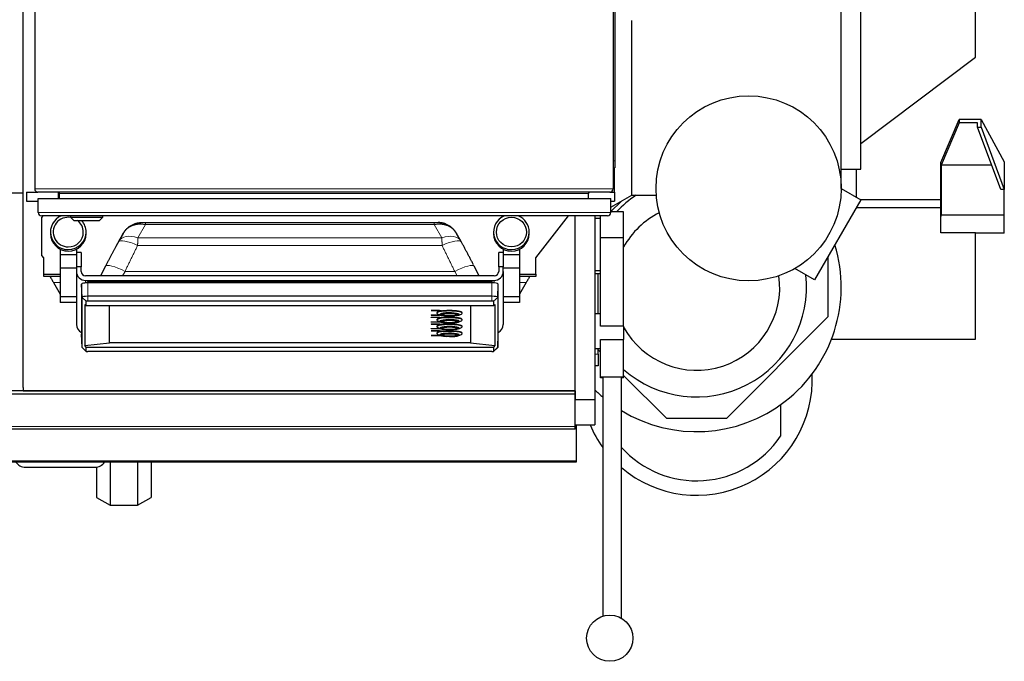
# Model space of a CAD drawing. Header units: inches. Extents: x 0 to 17820, y -10 to 12600.
# Tile 29 of 116: x 4655 to 5506, y 2388 to 2943. Entities that reach past the tile are written whole.
import ezdxf

# ---------------------------------------------------------------- set-up
doc = ezdxf.new("R2010")
doc.units = ezdxf.units.IN
doc.layers.add('1', color=7, linetype='Continuous', true_color=0xffffff)

msp = doc.modelspace()

# ---------------------------------------------------------------- linework, layer by layer
at = {"layer": '1', "color": 2, "linetype": 'Continuous', "lineweight": 25}
for p, q in [((4668.09, 3171.345), (4668.09, 2796.945)), ((5168.09, 3171.345), (5168.09, 2796.945)), ((5169.59, 3167.145), (5169.59, 2821.145)), ((4658.131, 2793.116), (4658.131, 3036.145)), ((5365.09, 2797.345), (5365.09, 2988.648)), ((5382.09, 2813.845), (5382.09, 2988.643)), ((5481.09, 2910.845), (5481.09, 2988.643)), ((5184.09, 2791.345), (5184.09, 2942.398)), ((5382.09, 2836.245), (5481.09, 2910.845)), ((5451.315, 2819.564), (5467.09, 2856.978)), ((5467.09, 2854.087), (5451.653, 2817.475)), ((5486.09, 2856.978), (5467.09, 2856.978)), ((5467.09, 2856.978), (5467.09, 2854.087)), ((5483.058, 2854.087), (5467.09, 2854.087)), ((5483.058, 2850.232), (5483.058, 2854.087)), ((5486.09, 2850.232), (5486.09, 2856.978)), ((5486.09, 2856.978), (5506.09, 2820.366)), ((5503.058, 2796.275), (5483.058, 2850.232)), ((5483.058, 2850.232), (5486.09, 2850.232)), ((5486.09, 2850.232), (5506.09, 2796.275)), ((5169.59, 2821.145), (5169.59, 2815.145)), ((5451.315, 2776.297), (5451.315, 2819.564)), ((5451.653, 2817.475), (5451.653, 2774.208)), ((5495.199, 2817.475), (5451.653, 2817.475)), ((5506.09, 2820.366), (5506.09, 2796.275)), ((5168.09, 2815.145), (5169.59, 2815.145)), ((5169.09, 2802.145), (5169.09, 2815.151)), ((5365.09, 2813.845), (5382.09, 2813.845)), ((5378.09, 2813.846), (5378.09, 2789.84)), ((5169.09, 2794.145), (5169.09, 2802.145)), ((4658.131, 2793.116), (4646.131, 2793.116)), ((4658.131, 2625.116), (4658.131, 2793.116)), ((4661.09, 2794.145), (4661.09, 2786.145)), ((4661.09, 2794.145), (4670.89, 2794.145)), ((5165.29, 2794.145), (4670.89, 2794.145)), ((4688.59, 2788.521), (4688.59, 2794.112)), ((4689.59, 2788.52), (4689.59, 2792.845)), ((5146.59, 2788.52), (5146.59, 2792.845)), ((5165.289, 2794.145), (5169.09, 2794.145)), ((5166.09, 2780.955), (5184.09, 2791.345)), ((5169.09, 2794.145), (5169.09, 2786.145)), ((5184.09, 2791.345), (5205.09, 2791.345)), ((5205.315, 2791.345), (5205.09, 2791.345)), ((5365.09, 2797.345), (5382.166, 2787.486)), ((5506.09, 2796.275), (5503.058, 2796.275)), ((5506.09, 2774.208), (5506.09, 2796.275)), ((4661.09, 2786.145), (4671.09, 2786.145)), ((4671.09, 2776.52), (4671.09, 2788.52)), ((4671.09, 2788.52), (5166.09, 2788.52)), ((5166.089, 2786.145), (5169.09, 2786.145)), ((5166.09, 2776.52), (5166.09, 2788.52)), ((5166.09, 2777.246), (5174.863, 2786.019)), ((5382.166, 2787.486), (5342.166, 2718.204)), ((5451.315, 2787.35), (5382.087, 2787.35)), ((5177.09, 2777.056), (5166.09, 2777.056)), ((5177.09, 2754.43), (5177.09, 2777.056)), ((5451.315, 2780.48), (5378.122, 2780.48)), ((5451.09, 2775.763), (5451.315, 2776.297)), ((5451.09, 2772.872), (5451.09, 2775.763)), ((4674.09, 2772.145), (4675.465, 2773.52)), ((5163.09, 2773.52), (4674.09, 2773.52)), ((4674.09, 2739.145), (4674.09, 2772.145)), ((4698.99, 2773.52), (4698.99, 2772.52)), ((4698.99, 2772.52), (4701.99, 2769.52)), ((4698.99, 2772.52), (4726.99, 2772.52)), ((4701.99, 2769.52), (4723.99, 2769.52)), ((4723.99, 2769.52), (4726.99, 2772.52)), ((4726.99, 2772.52), (4726.99, 2773.52)), ((4763.84, 2767.834), (5013.339, 2767.834)), ((5101.09, 2737.145), (5129.509, 2773.521)), ((5135.131, 2622.345), (5135.131, 2773.527)), ((5152.09, 2773.523), (5152.09, 2614.756)), ((5157.09, 2771.299), (5152.09, 2771.299)), ((5157.09, 2754.43), (5157.09, 2773.52)), ((5451.653, 2774.208), (5451.09, 2772.872)), ((5451.09, 2758.837), (5451.09, 2772.872)), ((5506.09, 2774.208), (5451.653, 2774.208)), ((5506.09, 2758.708), (5506.09, 2774.208)), ((4681.663, 2759.51), (4681.663, 2758.284)), ((4712.516, 2758.284), (4712.516, 2759.51)), ((4744.429, 2758.224), (4740.735, 2751.811)), ((5036.445, 2751.811), (5032.75, 2758.224)), ((5064.663, 2759.51), (5064.663, 2758.284)), ((5095.516, 2758.284), (5095.516, 2759.51)), ((5481.09, 2758.837), (5451.09, 2758.837)), ((5481.09, 2666.945), (5481.09, 2758.837)), ((5506.09, 2758.708), (5481.09, 2758.708)), ((4757.198, 2754.54), (4757.198, 2754.54)), ((5157.09, 2678.185), (5157.09, 2754.43)), ((5177.09, 2754.43), (5157.09, 2754.43)), ((5177.09, 2678.185), (5177.09, 2754.43)), ((4690.09, 2744.746), (4690.09, 2739.875)), ((4704.09, 2744.746), (4704.09, 2739.875)), ((4708.09, 2741.749), (4704.09, 2741.749)), ((4708.09, 2741.749), (4708.09, 2729.501)), ((5069.09, 2729.501), (5069.09, 2741.749)), ((5073.09, 2741.749), (5069.09, 2741.749)), ((5073.09, 2744.746), (5073.09, 2739.875)), ((5087.09, 2744.746), (5087.09, 2739.875)), ((4676.09, 2737.145), (4674.09, 2739.145)), ((4676.09, 2723.145), (4676.09, 2737.145)), ((4690.09, 2739.875), (4690.09, 2728.29)), ((4704.09, 2739.875), (4690.09, 2739.875)), ((4704.09, 2739.875), (4704.09, 2738.655)), ((4704.09, 2738.655), (4704.09, 2729.501)), ((5073.09, 2739.875), (5073.09, 2738.655)), ((5087.09, 2739.875), (5073.09, 2739.875)), ((5073.09, 2738.655), (5073.09, 2729.501)), ((5087.09, 2739.875), (5087.09, 2728.29)), ((5101.09, 2723.145), (5101.09, 2737.145)), ((5353.499, 2737.836), (5353.59, 2737.746)), ((5353.59, 2737.746), (5353.59, 2686.145)), ((4690.09, 2728.29), (4690.09, 2703.459)), ((4704.09, 2728.29), (4690.09, 2728.29)), ((4708.09, 2729.501), (4704.09, 2729.501)), ((4704.09, 2729.501), (4704.09, 2725.562)), ((4704.09, 2725.562), (4704.09, 2679.719)), ((4708.09, 2725.562), (4708.09, 2729.501)), ((4729.278, 2730.091), (4724.856, 2721.622)), ((5052.324, 2721.622), (5047.901, 2730.091)), ((5073.09, 2729.501), (5069.09, 2729.501)), ((5069.09, 2729.501), (5069.09, 2725.562)), ((5073.09, 2725.562), (5073.09, 2729.501)), ((5087.09, 2728.29), (5073.09, 2728.29)), ((5073.09, 2725.562), (5073.09, 2679.719)), ((5087.09, 2728.29), (5087.09, 2703.459)), ((5152.09, 2726.299), (5157.09, 2726.299)), ((5152.09, 2723.806), (5157.09, 2723.806)), ((5155.09, 2688.831), (5155.09, 2723.806)), ((5342.166, 2718.204), (5325.09, 2728.063)), ((4676.09, 2723.145), (4690.09, 2723.145)), ((4676.09, 2721.145), (4676.09, 2723.145)), ((4690.09, 2721.145), (4676.09, 2721.145)), ((4684.327, 2715.84), (4690.09, 2705.86)), ((5065.09, 2721.622), (4712.09, 2721.622)), ((4712.09, 2717.683), (5065.09, 2717.683)), ((5063.09, 2715.571), (4714.09, 2715.571)), ((4714.439, 2716.346), (4888.592, 2716.346)), ((4714.439, 2716.346), (4714.439, 2716.34)), ((4714.44, 2716.181), (4714.441, 2715.571)), ((4888.592, 2716.34), (4888.592, 2716.346)), ((5062.738, 2716.346), (5062.891, 2716.346)), ((5062.738, 2716.346), (5062.738, 2716.34)), ((5087.09, 2723.145), (5101.09, 2723.145)), ((5101.09, 2721.145), (5087.09, 2721.145)), ((5092.852, 2715.84), (5087.09, 2705.86)), ((5101.09, 2723.145), (5101.09, 2721.145)), ((4708.548, 2714.608), (4708.548, 2671.37)), ((4708.956, 2703.084), (4708.548, 2714.608)), ((5068.223, 2703.084), (5068.632, 2714.608)), ((5068.632, 2671.37), (5068.632, 2714.608)), ((4704.09, 2703.459), (4690.09, 2703.459)), ((4690.09, 2703.459), (4690.09, 2698.569)), ((4704.09, 2698.569), (4690.09, 2698.569)), ((4708.956, 2659.845), (4708.956, 2703.084)), ((4712.579, 2696.006), (4712.579, 2699.639)), ((5063.09, 2703.975), (4714.09, 2703.975)), ((5063.09, 2699.902), (4714.09, 2699.902)), ((5064.601, 2699.639), (5064.601, 2696.006)), ((5068.223, 2703.084), (5068.223, 2659.845)), ((5087.09, 2703.459), (5073.09, 2703.459)), ((5087.09, 2698.569), (5073.09, 2698.569)), ((5087.09, 2703.459), (5087.09, 2698.569)), ((4711.308, 2696.96), (4711.308, 2661.496)), ((4711.308, 2696.96), (4712.579, 2696.006)), ((4712.579, 2696.006), (5064.601, 2696.006)), ((4732.59, 2663.61), (4732.59, 2696.005)), ((5010.751, 2691.835), (5010.751, 2691.736)), ((5010.751, 2691.835), (5018.09, 2691.835)), ((5010.751, 2691.615), (5010.751, 2691.736)), ((5010.751, 2691.736), (5018.09, 2691.736)), ((5017.8, 2691.615), (5010.751, 2691.615)), ((5015.59, 2689.775), (5015.59, 2689.381)), ((5019.158, 2691.379), (5017.8, 2691.615)), ((5018.09, 2691.835), (5018.09, 2691.736)), ((5018.09, 2691.835), (5019.738, 2691.549)), ((5018.09, 2691.736), (5019.738, 2691.45)), ((5019.738, 2691.45), (5019.158, 2691.379)), ((5019.738, 2691.549), (5019.738, 2691.45)), ((5037.59, 2689.381), (5037.59, 2689.775)), ((5044.59, 2696.005), (5044.59, 2663.61)), ((5064.601, 2696.006), (5065.871, 2696.96)), ((5065.871, 2696.96), (5065.871, 2661.496)), ((5010.751, 2687.836), (5010.751, 2687.738)), ((5010.751, 2687.836), (5017.8, 2687.836)), ((5010.751, 2687.738), (5017.8, 2687.738)), ((5010.751, 2687.616), (5010.751, 2687.738)), ((5018.09, 2687.616), (5010.751, 2687.616)), ((5010.751, 2685.967), (5010.751, 2685.869)), ((5010.751, 2685.967), (5018.09, 2685.967)), ((5010.751, 2685.747), (5010.751, 2685.869)), ((5010.751, 2685.869), (5018.09, 2685.869)), ((5017.8, 2685.747), (5010.751, 2685.747)), ((5010.751, 2681.969), (5017.8, 2681.969)), ((5010.751, 2681.969), (5010.751, 2681.87)), ((5010.751, 2681.87), (5017.8, 2681.87)), ((5010.751, 2681.749), (5010.751, 2681.87)), ((5018.09, 2681.749), (5010.751, 2681.749)), ((5015.59, 2683.907), (5015.59, 2683.513)), ((5016.359, 2688.679), (5018.684, 2687.657)), ((5016.359, 2682.812), (5018.684, 2681.789)), ((5017.8, 2687.836), (5018.141, 2687.896)), ((5017.8, 2687.836), (5017.8, 2687.738)), ((5017.8, 2687.738), (5018.302, 2687.825)), ((5019.158, 2685.512), (5017.8, 2685.747)), ((5017.8, 2681.969), (5018.141, 2682.028)), ((5017.8, 2681.969), (5017.8, 2681.87)), ((5017.8, 2681.87), (5018.302, 2681.957)), ((5018.582, 2687.702), (5018.09, 2687.616)), ((5018.09, 2685.967), (5018.09, 2685.869)), ((5018.09, 2685.967), (5019.738, 2685.681)), ((5018.09, 2685.869), (5019.738, 2685.583)), ((5018.582, 2681.834), (5018.09, 2681.749)), ((5018.841, 2688.403), (5018.79, 2688.248)), ((5018.79, 2688.353), (5018.79, 2688.248)), ((5018.845, 2682.542), (5018.79, 2682.381)), ((5018.79, 2682.485), (5018.79, 2682.381)), ((5019.738, 2685.583), (5019.158, 2685.512)), ((5019.738, 2685.681), (5019.738, 2685.583)), ((5019.849, 2688.311), (5019.84, 2688.248)), ((5019.997, 2688.499), (5019.99, 2688.445)), ((5019.99, 2688.483), (5019.99, 2688.445)), ((5019.99, 2682.616), (5019.99, 2682.578)), ((5033.19, 2688.445), (5033.182, 2688.499)), ((5033.19, 2688.445), (5033.19, 2688.483)), ((5033.19, 2682.578), (5033.19, 2682.616)), ((5034.39, 2682.381), (5034.334, 2682.542)), ((5034.39, 2688.248), (5034.339, 2688.402)), ((5034.39, 2688.248), (5034.39, 2688.353)), ((5034.39, 2682.381), (5034.39, 2682.485)), ((5034.495, 2687.657), (5036.821, 2688.679)), ((5034.495, 2681.789), (5036.821, 2682.812)), ((5037.59, 2683.513), (5037.59, 2683.907)), ((5157.09, 2688.831), (5152.09, 2688.831)), ((5353.59, 2686.145), (5265.89, 2598.446)), ((5010.751, 2680.1), (5018.09, 2680.1)), ((5010.751, 2680.1), (5010.751, 2680.001)), ((5010.751, 2679.88), (5010.751, 2680.001)), ((5010.751, 2680.001), (5018.09, 2680.001)), ((5017.8, 2679.88), (5010.751, 2679.88)), ((5010.751, 2676.101), (5017.8, 2676.101)), ((5010.751, 2676.101), (5010.751, 2676.003)), ((5010.751, 2676.003), (5017.8, 2676.003)), ((5010.751, 2675.881), (5010.751, 2676.003)), ((5018.09, 2675.881), (5010.751, 2675.881)), ((5010.751, 2674.232), (5018.09, 2674.232)), ((5010.751, 2674.232), (5010.751, 2674.134)), ((5010.751, 2674.134), (5018.09, 2674.134)), ((5010.751, 2674.012), (5010.751, 2674.134)), ((5017.8, 2674.012), (5010.751, 2674.012)), ((5015.59, 2678.04), (5015.59, 2677.646)), ((5015.59, 2672.172), (5015.59, 2671.778)), ((5016.359, 2676.944), (5018.684, 2675.922)), ((5019.158, 2679.644), (5017.8, 2679.88)), ((5017.8, 2676.101), (5018.141, 2676.16)), ((5017.8, 2676.101), (5017.8, 2676.003)), ((5017.8, 2676.003), (5018.302, 2676.09)), ((5019.158, 2673.776), (5017.8, 2674.012)), ((5018.09, 2680.1), (5019.738, 2679.814)), ((5018.09, 2680.1), (5018.09, 2680.001)), ((5018.09, 2680.001), (5019.738, 2679.715)), ((5018.582, 2675.967), (5018.09, 2675.881)), ((5018.09, 2674.232), (5019.738, 2673.946)), ((5018.09, 2674.232), (5018.09, 2674.134)), ((5018.09, 2674.134), (5019.738, 2673.848)), ((5018.843, 2676.671), (5018.79, 2676.513)), ((5018.79, 2676.618), (5018.79, 2676.513)), ((5019.738, 2679.715), (5019.158, 2679.644)), ((5019.738, 2673.848), (5019.158, 2673.776)), ((5019.738, 2679.814), (5019.738, 2679.715)), ((5019.738, 2673.946), (5019.738, 2673.848)), ((5019.913, 2676.685), (5019.84, 2676.513)), ((5019.99, 2676.748), (5019.99, 2676.71)), ((5033.19, 2676.71), (5033.19, 2676.748)), ((5034.39, 2676.513), (5034.337, 2676.671)), ((5034.39, 2676.513), (5034.39, 2676.618)), ((5034.495, 2675.922), (5036.821, 2676.944)), ((5037.59, 2677.646), (5037.59, 2678.04)), ((5037.59, 2671.778), (5037.59, 2672.172)), ((5177.09, 2678.185), (5157.09, 2678.185)), ((5177.09, 2678.185), (5177.09, 2666.694)), ((4708.956, 2659.845), (4708.548, 2671.37)), ((5010.751, 2670.234), (5017.8, 2670.234)), ((5010.751, 2670.234), (5010.751, 2670.135)), ((5010.751, 2670.135), (5017.8, 2670.135)), ((5010.751, 2670.014), (5010.751, 2670.135)), ((5018.09, 2670.014), (5010.751, 2670.014)), ((5016.359, 2671.077), (5018.684, 2670.054)), ((5017.8, 2670.234), (5018.141, 2670.293)), ((5017.8, 2670.234), (5017.8, 2670.135)), ((5017.8, 2670.135), (5018.302, 2670.222)), ((5018.582, 2670.099), (5018.09, 2670.014)), ((5018.79, 2670.75), (5018.79, 2670.646)), ((5019.906, 2670.809), (5019.84, 2670.646)), ((5019.99, 2670.881), (5019.99, 2670.843)), ((5033.19, 2670.843), (5033.19, 2670.881)), ((5034.39, 2670.646), (5034.39, 2670.75)), ((5034.495, 2670.054), (5036.821, 2671.077)), ((5068.223, 2659.845), (5068.632, 2671.37)), ((5157.09, 2634.067), (5157.09, 2666.694)), ((5157.09, 2666.694), (5177.09, 2666.694)), ((5177.09, 2634.067), (5177.09, 2666.694)), ((5356.709, 2666.945), (5481.09, 2666.945)), ((4708.956, 2659.845), (4709.043, 2659.683)), ((4709.043, 2659.683), (4712.604, 2656.353)), ((4711.308, 2661.496), (4732.59, 2663.61)), ((4712.579, 2660.034), (4711.308, 2661.496)), ((4712.579, 2656.401), (4712.579, 2660.034)), ((4712.579, 2660.034), (5064.601, 2660.034)), ((5063.09, 2656.138), (4714.09, 2656.138)), ((5044.59, 2663.61), (4732.59, 2663.61)), ((5044.59, 2663.61), (5065.871, 2661.496)), ((5064.575, 2656.353), (5068.137, 2659.683)), ((5065.871, 2661.496), (5064.601, 2660.034)), ((5064.601, 2660.034), (5064.601, 2656.401)), ((5068.137, 2659.683), (5068.223, 2659.845)), ((5152.09, 2658.831), (5157.09, 2658.831)), ((5155.09, 2653.84), (5155.09, 2658.832)), ((5157.09, 2655.645), (5155.091, 2657.644)), ((5155.09, 2653.84), (5155.09, 2643.84)), ((5155.09, 2643.84), (5152.09, 2643.84)), ((5157.09, 2633.627), (5157.09, 2634.067)), ((5177.09, 2634.067), (5157.09, 2634.067)), ((5159.09, 2633.627), (5157.09, 2633.627)), ((5159.09, 2633.847), (5159.09, 2427.449)), ((5177.09, 2633.627), (5175.089, 2633.627)), ((5175.09, 2425.69), (5175.09, 2633.847)), ((5214.29, 2598.446), (5177.088, 2635.647)), ((5177.09, 2633.627), (5177.09, 2634.067)), ((4658.131, 2622.33), (4646.131, 2622.33)), ((4658.131, 2625.116), (4658.131, 2622.345)), ((4658.131, 2622.345), (5135.131, 2622.345)), ((4658.131, 2622.33), (4658.131, 2622.345)), ((5135.09, 2622.33), (4658.131, 2622.33)), ((5135.09, 2619.502), (5135.09, 2622.33)), ((5135.131, 2622.352), (5135.131, 2615.116)), ((5135.09, 2619.502), (4645.09, 2619.502)), ((5135.131, 2615.116), (5135.086, 2615.116)), ((5135.09, 2591.488), (5135.09, 2619.502)), ((5135.09, 2614.756), (5152.09, 2614.756)), ((5152.09, 2614.756), (5152.09, 2592.806)), ((5312.59, 2610.118), (5312.59, 2582.956)), ((5265.89, 2598.446), (5214.29, 2598.446)), ((5135.09, 2589.145), (4645.09, 2589.145)), ((5135.09, 2592.806), (5152.09, 2592.806)), ((5135.09, 2589.145), (5135.09, 2591.488)), ((5136.09, 2592.806), (5136.09, 2561.73)), ((5136.09, 2561.73), (5136.09, 2560.645)), ((5136.09, 2560.645), (4640.595, 2560.645)), ((4660.09, 2556.146), (4720.09, 2556.146)), ((4721.418, 2556.234), (4721.418, 2530.106)), ((4733.254, 2560.645), (4733.254, 2523.514)), ((4756.925, 2560.645), (4756.925, 2523.514)), ((4768.761, 2560.645), (4768.761, 2530.106)), ((4721.418, 2530.106), (4733.254, 2523.514)), ((4756.925, 2523.514), (4768.761, 2530.106)), ((4733.254, 2523.514), (4756.925, 2523.514))]:
    msp.add_line(p, q, dxfattribs=at)
at = {"layer": '1', "color": 110, "linetype": 'Continuous', "lineweight": 13}
for p, q in [((5168.09, 2821.145), (5169.59, 2821.145)), ((5168.089, 2802.145), (5169.09, 2802.145)), ((4668.09, 2796.945), (5168.09, 2796.945)), ((5146.59, 2792.845), (4689.59, 2792.845)), ((4671.09, 2776.52), (5166.09, 2776.52)), ((4763.84, 2766.07), (4757.198, 2754.54)), ((4763.84, 2766.07), (5013.339, 2766.07)), ((5019.981, 2754.54), (5013.339, 2766.07)), ((4757.198, 2754.54), (5019.981, 2754.54)), ((4757.015, 2747.889), (5020.164, 2747.889)), ((4746.12, 2725.57), (4744.059, 2721.622)), ((4746.12, 2725.57), (5031.06, 2725.57)), ((5033.121, 2721.622), (5031.06, 2725.57)), ((4684.327, 2715.84), (4690.09, 2715.84)), ((4712.09, 2717.683), (4712.09, 2715.506)), ((4714.09, 2703.975), (4714.09, 2715.571)), ((4714.44, 2716.181), (4888.592, 2716.181)), ((4888.592, 2716.181), (4888.592, 2716.333)), ((4888.592, 2715.571), (4888.592, 2716.181)), ((5062.737, 2716.181), (5062.736, 2715.571)), ((5063.09, 2703.975), (5063.09, 2715.571)), ((5065.09, 2717.683), (5065.09, 2715.506)), ((5092.852, 2715.84), (5087.09, 2715.84)), ((4712.579, 2699.639), (4708.956, 2703.084)), ((4714.09, 2699.902), (4714.09, 2703.975)), ((5063.09, 2699.902), (5063.09, 2703.975)), ((5064.601, 2699.639), (5068.223, 2703.084)), ((4712.579, 2656.401), (4708.956, 2659.845)), ((5064.601, 2656.401), (5068.223, 2659.845)), ((5152.09, 2653.84), (5155.09, 2653.84)), ((5135.09, 2591.488), (4645.09, 2591.488)), ((5136.09, 2561.73), (4640.595, 2561.73))]:
    msp.add_line(p, q, dxfattribs=at)
at = {"layer": '1', "color": 2, "linetype": 'Continuous', "lineweight": 25}
for centre, radius in [((5285.09, 2797.345), 80), ((5165.09, 2408.369), 20)]:
    msp.add_circle(centre, radius, dxfattribs=at)
for centre, radius, start, end in [((4670.89, 2796.945), 2.8, 180, 270), ((4688.29, 2792.845), 1.3, 0, 90), ((5147.89, 2792.845), 1.3, 90, 180), ((5165.29, 2796.945), 2.8, 270, 0), ((5240.09, 2711.945), 95, 123.3, 136.7325), ((4674.09, 2776.52), 3, 180, 270), ((5163.09, 2776.52), 3, 270, 0), ((5240.09, 2711.945), 71.906, 116.5725, 151.1775), ((5240.09, 2711.945), 125, 238.66875, 16.981875), ((5240.09, 2711.945), 95, 228.459375, 6.4575), ((5240.09, 2711.945), 71.906, 208.8225, 7.846875), ((5240.09, 2631.946), 100.045, 229.483125, 2.806875), ((5240.09, 2711.945), 125, 225.253125, 229.6125), ((5240.09, 2631.946), 100.045, 203.034375, 215.94375), ((5240.09, 2631.946), 87.5, 222.026176, 325.952268), ((4660.09, 2566.146), 10, 213.374531, 270), ((4720.09, 2566.146), 10, 270, 326.625469)]:
    msp.add_arc(centre, radius, start, end, dxfattribs=at)
for centre, major_axis, ratio, start_param, end_param in [((4697.09, 2759.51), (15.427, 0), 0.9848078, 1.9678151, 4.712389), ((4697.09, 2759.51), (13, 0), 0.9848078, 1.3921182, 4.712389), ((4697.09, 2759.51), (13, 0), 0.9848078, 0, 0.912829), ((4697.09, 2759.51), (15.427, 0), 0.9848078, 0, 0.7194247), ((5080.09, 2759.51), (15.427, 0), 0.9848078, 1.9678151, 4.712389), ((5080.09, 2759.51), (15.427, 0), 0.9848078, 0, 1.1737776), ((4697.09, 2758.284), (15.427, 0), 0.9848078, 3.1415927, 4.712389), ((4697.09, 2759.51), (13, 0), 0.9848078, 4.712389, 6.2831853), ((4697.09, 2759.51), (15.427, 0), 0.9848078, 4.712389, 6.2831853), ((4697.09, 2758.284), (15.427, 0), 0.9848078, 4.712389, 6.2831853), ((5080.09, 2758.284), (15.427, 0), 0.9848078, 3.1415927, 4.712389), ((5080.09, 2759.51), (15.427, 0), 0.9848078, 4.712389, 6.2831853), ((5080.09, 2758.284), (15.427, 0), 0.9848078, 4.712389, 6.2831853), ((4757.015, 2741.994), (-16.783, 8.906), 0.2769868, 6.2831677, 6.3653224), ((4712.09, 2725.562), (-8, 0), 0.9848078, 0, 1.5707963), ((4712.09, 2725.562), (4, 0), 0.9848078, 3.1415927, 4.712389), ((5065.09, 2725.562), (4, 0), 0.9848078, 4.712389, 6.2831853), ((5065.09, 2725.562), (-8, 0), 0.9848078, 1.5707963, 3.1415927), ((4714.09, 2714.608), (5.542, 0), 0.1736482, 1.5707963, 3.1415927), ((4714.439, 2715.392), (0, 0.95), 0.0015867, 5.6941774, 6.3371701), ((5062.738, 2715.392), (0, 0.95), 0.0014385, 6.2292006, 6.8721934), ((5063.09, 2714.608), (5.542, 0), 0.1736482, 0, 1.5707963), ((4714.09, 2703.084), (-5.133, 0), 0.1736482, 4.712389, 6.2831853), ((4714.09, 2699.639), (-1.511, 0), 0.1736482, 4.712389, 6.2831853), ((5063.09, 2703.084), (-5.133, 0), 0.1736482, 3.1415927, 4.712389), ((5063.09, 2699.639), (-1.511, 0), 0.1736482, 3.1415927, 4.712389), ((5026.59, 2689.775), (-11, 0), 0.1736482, 4.712389, 6.2831853), ((5026.59, 2689.381), (-11, 0), 0.1736482, 2.7654851, 6.2831853), ((5026.59, 2689.381), (-11, 0), 0.1736482, 0, 0.3761075), ((5026.59, 2688.199), (-8.5, 0), 0.1736482, 1.5707963, 6.2831853), ((5026.59, 2688.199), (-7.85, 0), 0.1736482, 3.1415927, 6.2831853), ((5026.59, 2689.775), (-11, 0), 0.1736482, 3.1415927, 4.712389), ((5026.59, 2683.907), (-11, 0), 0.1736482, 4.712389, 6.2831853), ((5026.59, 2683.513), (-11, 0), 0.1736482, 2.7654851, 6.2831853), ((5026.59, 2683.513), (-11, 0), 0.1736482, 0, 0.3761075), ((5026.59, 2688.199), (-8.5, 0), 0.1736482, 0, 1.239162), ((5026.59, 2682.332), (-8.5, 0), 0.1736482, 1.5707963, 6.2831853), ((5026.59, 2682.332), (-8.5, 0), 0.1736482, 0, 1.239162), ((5026.59, 2682.332), (-7.85, 0), 0.1736482, 3.1415927, 6.2831853), ((5026.59, 2688.199), (-7.75, 0), 0.1736482, 0.1266455, 0.55724), ((5026.59, 2682.332), (-7.75, 0), 0.1736482, 0.1266455, 0.55724), ((5026.59, 2688.199), (-6.8, 0), 0.1736482, 5.8506273, 6.2831853), ((5026.59, 2688.199), (-6.8, 0), 0.1736482, 0, 1.5707963), ((5026.59, 2682.332), (-6.8, 0), 0.1736482, 5.8506273, 6.2831853), ((5026.59, 2682.332), (-6.8, 0), 0.1736482, 0, 1.5707963), ((5026.59, 2688.248), (-6.75, 0), 0.1736482, 0, 0.9411034), ((5026.59, 2682.381), (-6.75, 0), 0.1736482, 0, 0.946503), ((5026.59, 2688.199), (-6.8, 0), 0.1736482, 1.5707963, 3.8473711), ((5026.59, 2683.907), (-11, 0), 0.1736482, 3.1415927, 4.712389), ((5026.59, 2682.332), (-6.8, 0), 0.1736482, 1.5707963, 3.8473711), ((5026.59, 2682.381), (-6.75, 0), 0.1736482, 2.1949915, 3.1415927), ((5026.59, 2688.248), (-6.75, 0), 0.1736482, 2.2004893, 3.194607), ((5026.59, 2688.199), (-7.75, 0), 0.1736482, 2.5169066, 3.0459704), ((5026.59, 2682.332), (-7.75, 0), 0.1736482, 2.5169066, 3.0459704), ((4712.09, 2679.719), (-8, 0), 0.9848078, 0, 1.1121238), ((5026.59, 2678.04), (-11, 0), 0.1736482, 4.712389, 6.2831853), ((5026.59, 2677.646), (-11, 0), 0.1736482, 2.7654851, 6.2831853), ((5026.59, 2677.646), (-11, 0), 0.1736482, 0, 0.3761075), ((5026.59, 2672.172), (-11, 0), 0.1736482, 4.712389, 6.2831853), ((5026.59, 2671.778), (-11, 0), 0.1736482, 2.7654851, 6.2831853), ((5026.59, 2676.464), (-7.85, 0), 0.1736482, 2.4928538, 6.2831853), ((5026.59, 2676.464), (-7.85, 0), 0.1736482, 0, 0.8520588), ((5026.59, 2676.464), (-7.75, 0), 0.1736482, 2.5169066, 6.2831853), ((5026.59, 2676.464), (-7.75, 0), 0.1736482, 0, 0.55724), ((5026.59, 2676.464), (-6.8, 0), 0.1736482, 5.8506273, 6.2831853), ((5026.59, 2676.464), (-6.8, 0), 0.1736482, 0, 1.5707963), ((5026.59, 2676.513), (-6.75, 0), 0.1736482, 0, 0.9016371), ((5026.59, 2678.04), (-11, 0), 0.1736482, 3.1415927, 4.712389), ((5026.59, 2676.464), (-6.8, 0), 0.1736482, 1.5707963, 3.8473711), ((5026.59, 2672.172), (-11, 0), 0.1736482, 3.1415927, 4.712389), ((5026.59, 2676.513), (-6.75, 0), 0.1736482, 2.2401519, 3.2886585), ((5065.09, 2679.719), (-8, 0), 0.9848078, 2.0294689, 3.1415927), ((5026.59, 2671.778), (-11, 0), 0.1736482, 0, 0.3761075), ((5026.59, 2670.596), (-8.5, 0), 0.1736482, 1.5707963, 6.2831853), ((5026.59, 2670.596), (-8.5, 0), 0.1736482, 0, 1.239162), ((5026.59, 2670.596), (-7.85, 0), 0.1736482, 3.1415927, 6.2831853), ((5026.59, 2670.596), (-7.75, 0), 0.1736482, 0.1266455, 0.55724), ((5026.59, 2670.596), (-6.8, 0), 0.1736482, 5.8506273, 6.2831853), ((5026.59, 2670.596), (-6.8, 0), 0.1736482, 0, 1.5707963), ((5026.59, 2670.646), (-6.75, 0), 0.1736482, 0, 0.9637817), ((5026.59, 2670.596), (-6.8, 0), 0.1736482, 1.5707963, 3.8473711), ((5026.59, 2670.646), (-6.75, 0), 0.1736482, 2.1777128, 3.2815899), ((5026.59, 2670.596), (-7.75, 0), 0.1736482, 2.5169066, 3.0459704), ((4714.09, 2656.401), (-1.511, 0), 0.1736482, 0, 1.5707963), ((5063.09, 2656.401), (-1.511, 0), 0.1736482, 1.5707963, 3.1415927), ((5167.09, 2633.847), (8, 0), 0.0244322, 1.5707963, 3.1415927), ((5167.09, 2633.847), (8, 0), 0.0244322, 0, 1.5707963)]:
    msp.add_ellipse(centre, major_axis=major_axis, ratio=ratio, start_param=start_param, end_param=end_param, dxfattribs=at)
at = {"layer": '1', "color": 110, "linetype": 'Continuous', "lineweight": 13}
for centre, major_axis, ratio, start_param, end_param in [((4760.317, 2762.81), (0.137, -4.998), 0.2797608, 3.0438576, 3.9318297), ((5016.863, 2762.81), (0.137, 4.998), 0.2797608, 5.4929483, 6.3809204), ((4757.015, 2741.994), (-16.783, 8.906), 0.2769868, 4.858329, 6.2831677), ((4757.198, 2742.327), (-16.464, 9.484), 0.5880793, 5.039006, 6.2865492), ((5019.981, 2742.327), (16.464, 9.484), 0.5880768, 6.2802829, 7.5273654), ((5020.164, 2741.994), (16.783, 8.906), 0.2769857, 0.0006299, 1.424856), ((4746.12, 2721.296), (-16.842, 8.795), 0.2004895, 4.8167068, 6.2831742), ((5031.06, 2721.296), (16.842, 8.795), 0.2004895, 0.0000111, 1.4664785)]:
    msp.add_ellipse(centre, major_axis=major_axis, ratio=ratio, start_param=start_param, end_param=end_param, dxfattribs=at)
at = {"layer": '1', "color": 2, "linetype": 'Continuous', "lineweight": 25}
for centre, major_axis, ratio in [((5080.09, 2759.51), (13, 0), 0.9848078), ((5026.59, 2688.15), (-6.3, 0), 0.1736482), ((5026.59, 2682.282), (-6.3, 0), 0.1736482), ((5026.59, 2676.464), (-8.5, 0), 0.1736482), ((5026.59, 2676.415), (-6.3, 0), 0.1736482), ((5026.59, 2670.547), (-6.3, 0), 0.1736482)]:
    msp.add_ellipse(centre, major_axis=major_axis, ratio=ratio, dxfattribs=at)
for points, knots in [([(4743.659, 2756.706), (4743.662, 2756.712), (4743.665, 2756.718), (4743.669, 2756.727), (4743.67, 2756.73), (4743.673, 2756.737), (4743.681, 2756.752), (4743.7, 2756.792), (4743.741, 2756.879), (4743.777, 2756.954), (4743.85, 2757.102), (4743.899, 2757.2), (4744.049, 2757.494), (4744.152, 2757.688), (4744.365, 2758.072), (4744.474, 2758.262), (4744.699, 2758.639), (4744.814, 2758.826), (4745.052, 2759.195), (4745.173, 2759.377), (4745.422, 2759.738), (4745.55, 2759.916), (4745.94, 2760.443), (4746.481, 2761.126), (4747.358, 2762.091), (4747.986, 2762.695), (4748.474, 2763.134), (4748.639, 2763.277), (4748.891, 2763.489), (4748.976, 2763.558), (4749.146, 2763.696), (4749.231, 2763.764), (4749.662, 2764.101), (4750.367, 2764.615), (4751.105, 2765.077), (4751.858, 2765.514), (4752.243, 2765.72), (4753.029, 2766.105), (4753.481, 2766.308), (4753.943, 2766.492), (4754.046, 2766.533), (4754.098, 2766.553), (4754.253, 2766.613), (4754.357, 2766.652), (4754.669, 2766.765), (4754.878, 2766.837), (4755.508, 2767.041), (4756.356, 2767.281), (4757.219, 2767.461), (4758.09, 2767.609), (4758.53, 2767.667), (4759.417, 2767.752), (4759.865, 2767.779), (4760.317, 2767.788)], [0, 0, 0, 0, 0.0009766, 0.0009766, 0.0014648, 0.0014648, 0.0019531, 0.0039062, 0.0078125, 0.015625, 0.015625, 0.03125, 0.03125, 0.0625, 0.0625, 0.09375, 0.09375, 0.125, 0.125, 0.15625, 0.15625, 0.1875, 0.1875, 0.25, 0.3125, 0.375, 0.375, 0.40625, 0.40625, 0.421875, 0.421875, 0.4375, 0.4375, 0.5, 0.5625, 0.5625, 0.625, 0.625, 0.6875, 0.6953125, 0.6953125, 0.703125, 0.703125, 0.71875, 0.71875, 0.75, 0.75, 0.8125, 0.875, 0.875, 0.9375, 0.9375, 1, 1, 1, 1]), ([(4759.227, 2766.3), (4758.788, 2766.309), (4758.355, 2766.301), (4757.497, 2766.257), (4757.073, 2766.22), (4756.235, 2766.117), (4755.406, 2765.985), (4754.595, 2765.795), (4753.994, 2765.631), (4753.795, 2765.573), (4753.498, 2765.48), (4753.4, 2765.448), (4753.252, 2765.399), (4753.203, 2765.383), (4753.105, 2765.349), (4752.666, 2765.196), (4752.238, 2765.027), (4751.496, 2764.701), (4751.133, 2764.526), (4750.425, 2764.151), (4749.735, 2763.752), (4749.078, 2763.305), (4748.679, 2763.011), (4748.599, 2762.951), (4748.441, 2762.83), (4748.363, 2762.769), (4748.13, 2762.584), (4747.977, 2762.457), (4747.528, 2762.071), (4746.952, 2761.537), (4746.154, 2760.679), (4745.666, 2760.07), (4745.316, 2759.598), (4745.202, 2759.439), (4744.981, 2759.115), (4744.873, 2758.951), (4744.663, 2758.62), (4744.561, 2758.452), (4744.451, 2758.263), (4744.44, 2758.244), (4744.429, 2758.224)], [0, 0, 0, 0, 0.0686978, 0.0686978, 0.1373957, 0.1373957, 0.2060935, 0.2747913, 0.2747913, 0.3091402, 0.3091402, 0.3263147, 0.3263147, 0.3349019, 0.3349019, 0.3434892, 0.412187, 0.412187, 0.4808848, 0.4808848, 0.5495827, 0.6182805, 0.6182805, 0.635455, 0.635455, 0.6526294, 0.6526294, 0.6869783, 0.6869783, 0.7556762, 0.824374, 0.8930718, 0.8930718, 0.9274207, 0.9274207, 0.9617697, 0.9617697, 0.9961186, 0.9961186, 1, 1, 1, 1]), ([(4760.317, 2767.788), (4760.604, 2767.796), (4760.894, 2767.803), (4761.475, 2767.815), (4761.767, 2767.819), (4762.355, 2767.827), (4762.65, 2767.83), (4763.095, 2767.832), (4763.317, 2767.833), (4763.578, 2767.834), (4763.709, 2767.834), (4763.775, 2767.834), (4763.807, 2767.834), (4763.824, 2767.834), (4763.832, 2767.834), (4763.835, 2767.834), (4763.838, 2767.834), (4763.839, 2767.834), (4763.84, 2767.834)], [0, 0, 0, 0, 0.25, 0.25, 0.5, 0.5, 0.75, 0.75, 0.875, 0.9375, 0.96875, 0.984375, 0.9921875, 0.9960938, 0.9980469, 0.9990234, 0.9990234, 1, 1, 1, 1]), ([(5013.339, 2767.834), (5013.34, 2767.834), (5013.342, 2767.834), (5013.344, 2767.834), (5013.347, 2767.834), (5013.356, 2767.834), (5013.372, 2767.834), (5013.405, 2767.834), (5013.47, 2767.834), (5013.601, 2767.834), (5013.862, 2767.833), (5014.085, 2767.832), (5014.53, 2767.83), (5014.825, 2767.827), (5015.412, 2767.819), (5015.704, 2767.815), (5016.286, 2767.803), (5016.575, 2767.796), (5016.863, 2767.788)], [0, 0, 0, 0, 0.0009766, 0.0009766, 0.0019531, 0.0039062, 0.0078125, 0.015625, 0.03125, 0.0625, 0.125, 0.25, 0.25, 0.5, 0.5, 0.75, 0.75, 1, 1, 1, 1]), ([(5033.521, 2756.706), (5033.518, 2756.712), (5033.515, 2756.718), (5033.511, 2756.727), (5033.509, 2756.73), (5033.506, 2756.737), (5033.499, 2756.752), (5033.48, 2756.792), (5033.438, 2756.879), (5033.402, 2756.954), (5033.33, 2757.102), (5033.28, 2757.2), (5033.13, 2757.494), (5033.027, 2757.688), (5032.815, 2758.072), (5032.705, 2758.262), (5032.48, 2758.639), (5032.365, 2758.826), (5032.128, 2759.195), (5032.006, 2759.377), (5031.757, 2759.738), (5031.63, 2759.916), (5031.24, 2760.443), (5030.698, 2761.126), (5029.821, 2762.091), (5029.193, 2762.695), (5028.706, 2763.134), (5028.541, 2763.277), (5028.288, 2763.489), (5028.204, 2763.558), (5028.034, 2763.696), (5027.948, 2763.764), (5027.517, 2764.101), (5026.812, 2764.615), (5026.075, 2765.077), (5025.321, 2765.514), (5024.936, 2765.72), (5024.15, 2766.105), (5023.699, 2766.308), (5023.236, 2766.492), (5023.133, 2766.533), (5023.081, 2766.553), (5022.926, 2766.613), (5022.822, 2766.652), (5022.51, 2766.765), (5022.301, 2766.837), (5021.671, 2767.041), (5020.824, 2767.281), (5019.96, 2767.461), (5019.089, 2767.609), (5018.65, 2767.667), (5017.762, 2767.752), (5017.315, 2767.779), (5016.863, 2767.788)], [0, 0, 0, 0, 0.0009766, 0.0009766, 0.0014648, 0.0014648, 0.0019531, 0.0039063, 0.0078125, 0.015625, 0.015625, 0.03125, 0.03125, 0.0625, 0.0625, 0.09375, 0.09375, 0.125, 0.125, 0.15625, 0.15625, 0.1875, 0.1875, 0.25, 0.3125, 0.375, 0.375, 0.40625, 0.40625, 0.421875, 0.421875, 0.4375, 0.4375, 0.5, 0.5625, 0.5625, 0.625, 0.625, 0.6875, 0.6953125, 0.6953125, 0.703125, 0.703125, 0.71875, 0.71875, 0.75, 0.75, 0.8125, 0.875, 0.875, 0.9375, 0.9375, 1, 1, 1, 1]), ([(5032.75, 2758.224), (5032.739, 2758.244), (5032.728, 2758.263), (5032.618, 2758.452), (5032.516, 2758.62), (5032.307, 2758.951), (5032.199, 2759.115), (5031.977, 2759.439), (5031.863, 2759.598), (5031.514, 2760.07), (5031.026, 2760.679), (5030.228, 2761.537), (5029.651, 2762.071), (5029.202, 2762.457), (5029.05, 2762.584), (5028.816, 2762.769), (5028.738, 2762.83), (5028.58, 2762.951), (5028.501, 2763.011), (5028.101, 2763.305), (5027.445, 2763.752), (5026.754, 2764.151), (5026.046, 2764.526), (5025.684, 2764.701), (5024.941, 2765.027), (5024.513, 2765.196), (5024.074, 2765.349), (5023.976, 2765.383), (5023.927, 2765.399), (5023.78, 2765.448), (5023.681, 2765.48), (5023.384, 2765.573), (5023.185, 2765.631), (5022.584, 2765.795), (5021.774, 2765.985), (5020.945, 2766.117), (5020.106, 2766.22), (5019.682, 2766.257), (5018.825, 2766.301), (5018.391, 2766.309), (5017.953, 2766.3)], [0, 0, 0, 0, 0.0038814, 0.0038814, 0.0382303, 0.0382303, 0.0725793, 0.0725793, 0.1069282, 0.1069282, 0.175626, 0.2443238, 0.3130217, 0.3130217, 0.3473706, 0.3473706, 0.364545, 0.364545, 0.3817195, 0.3817195, 0.4504173, 0.5191152, 0.5191152, 0.587813, 0.587813, 0.6565108, 0.6650981, 0.6650981, 0.6736853, 0.6736853, 0.6908598, 0.6908598, 0.7252087, 0.7252087, 0.7939065, 0.8626043, 0.8626043, 0.9313022, 0.9313022, 1, 1, 1, 1]), ([(4681.273, 2721.131), (4681.285, 2721.109), (4681.298, 2721.086), (4681.815, 2720.191), (4682.319, 2719.319), (4683.324, 2717.578), (4683.826, 2716.708), (4684.327, 2715.84)], [0, 0, 0, 0, 0.01262, 0.01262, 0.50631, 0.50631, 1, 1, 1, 1]), ([(4714.439, 2716.333), (4714.392, 2716.334), (4714.321, 2716.333), (4714.238, 2716.33), (4714.191, 2716.325), (4714.119, 2716.31), (4714.023, 2716.273), (4713.881, 2716.196), (4713.802, 2716.135), (4713.761, 2716.096)], [0, 0, 0, 0, 0.1872585, 0.2796705, 0.3314961, 0.3727472, 0.5700736, 0.7487182, 1, 1, 1, 1]), ([(4713.767, 2716.101), (4713.794, 2716.123), (4713.926, 2716.163), (4714.179, 2716.181), (4714.44, 2716.181)], [0, 0, 0, 0, 0.3943753, 1, 1, 1, 1]), ([(4888.592, 2716.333), (4884.85, 2716.333), (4878.552, 2716.333), (4869.672, 2716.333), (4861.952, 2716.333), (4854.206, 2716.333), (4846.46, 2716.333), (4829.123, 2716.333), (4798.876, 2716.333), (4769.183, 2716.333), (4749.633, 2716.333), (4743.547, 2716.333), (4737.463, 2716.333), (4731.52, 2716.333), (4723.846, 2716.333), (4718.198, 2716.333), (4714.439, 2716.333)], [0, 0, 0, 0, 0.0644625, 0.1084891, 0.1529682, 0.1974473, 0.2419264, 0.2864055, 0.4960928, 0.7629677, 0.7979157, 0.8328636, 0.8678116, 0.9027123, 0.9352491, 1, 1, 1, 1]), ([(5062.738, 2716.333), (5058.996, 2716.333), (5052.698, 2716.333), (5043.818, 2716.333), (5036.099, 2716.333), (5028.353, 2716.333), (5020.607, 2716.333), (5003.271, 2716.333), (4973.025, 2716.333), (4943.333, 2716.333), (4923.784, 2716.333), (4917.698, 2716.333), (4911.614, 2716.333), (4905.671, 2716.333), (4897.998, 2716.333), (4892.35, 2716.333), (4888.592, 2716.333)], [0, 0, 0, 0, 0.0644636, 0.1084903, 0.1529695, 0.1974487, 0.2419279, 0.2864071, 0.4960946, 0.7629694, 0.7979172, 0.8328651, 0.867813, 0.9027137, 0.9352503, 1, 1, 1, 1]), ([(5062.737, 2716.181), (5062.999, 2716.181), (5063.249, 2716.163), (5063.381, 2716.124), (5063.409, 2716.103)], [0, 0, 0, 0, 0.6115391, 1, 1, 1, 1]), ([(5063.418, 2716.096), (5063.38, 2716.132), (5063.308, 2716.189), (5063.185, 2716.261), (5063.078, 2716.307), (5062.982, 2716.328), (5062.874, 2716.332), (5062.794, 2716.334), (5062.738, 2716.333)], [0, 0, 0, 0, 0.2176736, 0.3812505, 0.5658644, 0.6776692, 0.7781885, 1, 1, 1, 1]), ([(5095.907, 2721.131), (5095.894, 2721.109), (5095.881, 2721.086), (5095.364, 2720.191), (5094.861, 2719.319), (5093.855, 2717.578), (5093.353, 2716.708), (5092.852, 2715.84)], [0, 0, 0, 0, 0.01262, 0.01262, 0.50631, 0.50631, 1, 1, 1, 1])]:
    msp.add_open_spline(points, degree=3, knots=knots, dxfattribs=at)
at = {"layer": '1', "color": 110, "linetype": 'Continuous', "lineweight": 13}
for points, knots in [([(4763.84, 2766.07), (4763.446, 2766.101), (4762.664, 2766.156), (4761.89, 2766.201), (4761.121, 2766.239), (4760.739, 2766.256), (4759.979, 2766.282), (4759.602, 2766.293), (4759.227, 2766.3)], [0, 0, 0, 0, 0.25, 0.5, 0.5, 0.75, 0.75, 1, 1, 1, 1]), ([(5017.953, 2766.3), (5017.578, 2766.293), (5017.2, 2766.282), (5016.441, 2766.256), (5016.059, 2766.239), (5015.29, 2766.201), (5014.516, 2766.156), (5013.733, 2766.101), (5013.339, 2766.07)], [0, 0, 0, 0, 0.25, 0.25, 0.5, 0.5, 0.75, 1, 1, 1, 1]), ([(4757.198, 2754.54), (4757.198, 2754.509), (4757.197, 2754.479), (4757.196, 2754.417), (4757.194, 2754.325), (4757.188, 2754.107), (4757.181, 2753.793), (4757.174, 2753.536), (4757.167, 2753.277), (4757.163, 2753.147), (4757.144, 2752.489), (4757.127, 2751.947), (4757.106, 2751.25), (4757.101, 2751.11), (4757.092, 2750.827), (4757.088, 2750.685), (4757.075, 2750.256), (4757.058, 2749.678), (4757.042, 2749.089), (4757.031, 2748.642), (4757.026, 2748.418), (4757.02, 2748.154), (4757.018, 2748.04), (4757.017, 2747.965), (4757.016, 2747.927), (4757.015, 2747.889)], [0, 0, 0, 0, 0.015625, 0.015625, 0.03125, 0.0625, 0.125, 0.1875, 0.1875, 0.25, 0.25, 0.5, 0.5, 0.5625, 0.5625, 0.625, 0.625, 0.75, 0.875, 0.875, 0.9375, 0.96875, 0.984375, 0.984375, 1, 1, 1, 1]), ([(5020.164, 2747.889), (5020.164, 2747.898), (5020.164, 2747.908), (5020.163, 2747.927), (5020.163, 2747.955), (5020.162, 2748.021), (5020.159, 2748.154), (5020.154, 2748.418), (5020.148, 2748.642), (5020.137, 2749.089), (5020.122, 2749.678), (5020.104, 2750.256), (5020.091, 2750.685), (5020.087, 2750.827), (5020.078, 2751.11), (5020.074, 2751.25), (5020.052, 2751.947), (5020.035, 2752.489), (5020.016, 2753.147), (5020.013, 2753.277), (5020.006, 2753.536), (5019.999, 2753.793), (5019.991, 2754.107), (5019.986, 2754.325), (5019.983, 2754.432), (5019.982, 2754.486), (5019.982, 2754.509), (5019.981, 2754.525), (5019.981, 2754.532), (5019.981, 2754.54)], [0, 0, 0, 0, 0.0039062, 0.0039062, 0.0078125, 0.015625, 0.03125, 0.0625, 0.125, 0.125, 0.25, 0.375, 0.375, 0.4375, 0.4375, 0.5, 0.5, 0.75, 0.75, 0.8125, 0.8125, 0.875, 0.9375, 0.96875, 0.984375, 0.9921875, 0.9960937, 0.9960937, 1, 1, 1, 1]), ([(4757.015, 2747.889), (4756.789, 2747.429), (4756.563, 2746.97), (4756.111, 2746.049), (4755.884, 2745.589), (4755.205, 2744.206), (4754.752, 2743.283), (4753.846, 2741.434), (4753.392, 2740.508), (4752.712, 2739.116), (4752.485, 2738.652), (4752.031, 2737.723), (4751.577, 2736.794), (4751.123, 2735.863), (4750.669, 2734.932), (4750.441, 2734.465), (4749.76, 2733.066), (4749.305, 2732.132), (4748.395, 2730.261), (4747.94, 2729.325), (4747.258, 2727.918), (4747.03, 2727.449), (4746.575, 2726.51), (4746.347, 2726.04), (4746.12, 2725.57)], [0, 0, 0, 0, 0.0625, 0.0625, 0.125, 0.125, 0.25, 0.25, 0.375, 0.375, 0.4375, 0.4375, 0.5, 0.5625, 0.5625, 0.625, 0.625, 0.75, 0.75, 0.875, 0.875, 0.9375, 0.9375, 1, 1, 1, 1]), ([(5031.06, 2725.57), (5030.832, 2726.04), (5030.604, 2726.51), (5030.149, 2727.449), (5029.921, 2727.918), (5029.239, 2729.325), (5028.784, 2730.261), (5027.874, 2732.132), (5027.42, 2733.066), (5026.738, 2734.465), (5026.511, 2734.932), (5026.056, 2735.863), (5025.602, 2736.794), (5025.148, 2737.724), (5024.694, 2738.652), (5024.467, 2739.116), (5023.787, 2740.508), (5023.334, 2741.434), (5022.427, 2743.283), (5021.974, 2744.206), (5021.295, 2745.589), (5021.069, 2746.049), (5020.616, 2746.97), (5020.39, 2747.429), (5020.164, 2747.889)], [0, 0, 0, 0, 0.0625, 0.0625, 0.125, 0.125, 0.25, 0.25, 0.375, 0.375, 0.4375, 0.4375, 0.5, 0.5625, 0.5625, 0.625, 0.625, 0.75, 0.75, 0.875, 0.875, 0.9375, 0.9375, 1, 1, 1, 1])]:
    msp.add_open_spline(points, degree=3, knots=knots, dxfattribs=at)
for points in [[(4763.84, 2767.834), (4763.84, 2767.878), (4763.84, 2767.831), (4763.84, 2767.443), (4763.84, 2766.83), (4763.84, 2766.329), (4763.84, 2766.07)], [(5013.339, 2766.07), (5013.339, 2766.329), (5013.339, 2766.83), (5013.339, 2767.443), (5013.339, 2767.831), (5013.339, 2767.878), (5013.339, 2767.834)], [(4888.592, 2716.181), (4946.639, 2716.181), (5004.687, 2716.181), (5062.737, 2716.181)]]:
    msp.add_open_spline(points, degree=3, dxfattribs=at)
at = {"layer": '1', "color": 2, "linetype": 'Continuous', "lineweight": 25}
for points, degree in [([(4740.219, 2750.841), (4738.433, 2747.46)], 1), ([(4740.713, 2751.771), (4740.443, 2751.302), (4740.185, 2750.812)], 2), ([(5036.941, 2750.905), (5036.692, 2751.383), (5036.46, 2751.783)], 2), ([(5047.354, 2731.11), (5042.128, 2741.156), (5036.951, 2750.884)], 2), ([(4738.433, 2747.46), (4733.873, 2738.899), (4729.278, 2730.089)], 2), ([(4713.771, 2716.104), (4713.17, 2715.538)], 1), ([(4714.288, 2716.346), (4714.288, 2716.347), (4714.296, 2716.346), (4714.439, 2716.346)], 3), ([(4888.592, 2716.346), (4946.639, 2716.346), (5004.687, 2716.346), (5062.738, 2716.346)], 3), ([(5062.891, 2716.347), (5062.891, 2716.346), (5062.891, 2716.345), (5062.891, 2716.321)], 3), ([(5064.007, 2715.541), (5063.408, 2716.104)], 1)]:
    msp.add_open_spline(points, degree=degree, dxfattribs=at)

doc.saveas('drawing.dxf')
